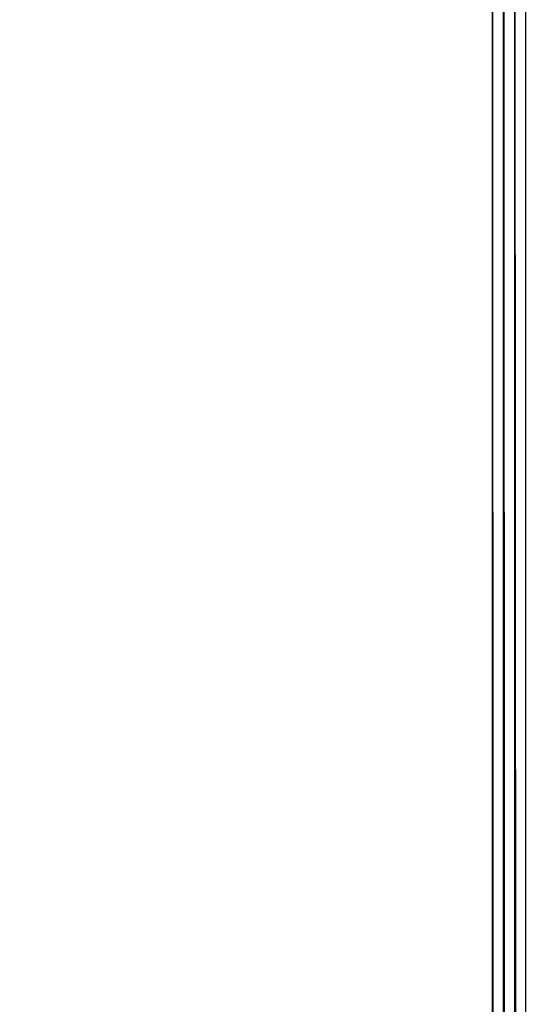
# Model space of a CAD drawing. Extents: x -551 to 551, y -297 to 194.
# Tile 132 of 163: x 489 to 496, y 170 to 184. Entities that reach past the tile are written whole.
import ezdxf

# ---------------------------------------------------------------- set-up
doc = ezdxf.new("R2010")
doc.units = 0
doc.header["$LTSCALE"] = 70.117983
for name, color, linetype in [('1', 7, 'CONTINUOUS'), ('14', 7, 'CONTINUOUS'), ('2', 7, 'CONTINUOUS')]:
    doc.layers.add(name, color=color, linetype=linetype)

msp = doc.modelspace()

# ---------------------------------------------------------------- linework, layer by layer
at = {"layer": '1', "color": 7, "linetype": 'CONTINUOUS'}
for points in [[(488.5, 184.5), (496.5, 192.5), (488.5, -192.5), (488.5, 184.5)], [(488.5, -192.5), (496.5, 192.5), (496.5, -192.5), (488.5, -192.5)]]:
    msp.add_3dface(points, dxfattribs=at)
at = {"layer": '14', "color": 7, "linetype": 'CONTINUOUS'}
for points in [[(495.963, 191.808, 46.464), (495.809, 191.706, 46.484), (495.963, -191.808, 46.464), (495.963, 191.808, 46.464)], [(495.655, 191.603, 46.496), (495.5, 191.5, 46.5), (495.655, -191.603, 46.496), (495.655, 191.603, 46.496)], [(495.809, 191.706, 46.484), (495.655, 191.603, 46.496), (495.809, -191.706, 46.484), (495.809, 191.706, 46.484)], [(495.809, -191.706, 46.484), (495.655, 191.603, 46.496), (495.738, -191.659, 46.491), (495.809, -191.706, 46.484)], [(495.738, -191.659, 46.491), (495.655, 191.603, 46.496), (495.655, -191.603, 46.496), (495.738, -191.659, 46.491)], [(495.963, -191.808, 46.464), (495.809, 191.706, 46.484), (495.809, -191.706, 46.484), (495.963, -191.808, 46.464)], [(495.5, 191.5, 46.5), (495.5, -191.5, 46.5), (495.655, -191.603, 46.496), (495.5, 191.5, 46.5)]]:
    msp.add_3dface(points, dxfattribs=at)
at = {"layer": '2', "color": 7, "linetype": 'CONTINUOUS'}
for points in [[(495.5, 191.5, 46.5), (-495.5, 191.5, 46.5), (495.5, -191.5, 46.5), (495.5, 191.5, 46.5)], [(495.5, -191.5, 46.5), (-495.5, 191.5, 46.5), (-495.5, -191.5, 46.5), (495.5, -191.5, 46.5)]]:
    msp.add_3dface(points, dxfattribs=at)

doc.saveas('drawing.dxf')
